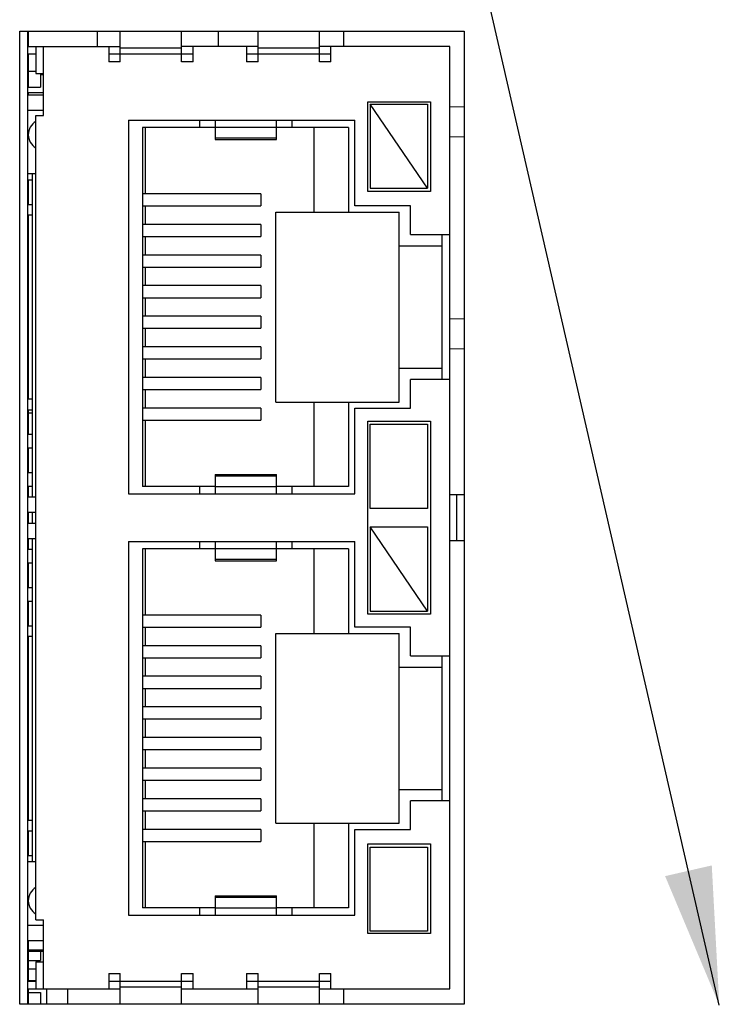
# Model space of a CAD drawing. Header units: inches. Extents: x 0 to 34, y 0 to 22.
# Tile 105 of 137: x 13.8 to 14.7, y 18.3 to 19.6. Entities that reach past the tile are written whole.
import ezdxf

# ---------------------------------------------------------------- set-up
doc = ezdxf.new("R2010")
doc.units = ezdxf.units.IN
doc.header["$LTSCALE"] = 1.87
doc.header["$MEASUREMENT"] = 0
doc.layers.get('0').update_dxf_attribs({"linetype": 'CONTINUOUS'})
for name, color, linetype in [('COSMETIC', 7, 'CONTINUOUS'), ('DETAIL', 7, 'CONTINUOUS'), ('ECAD_611868_01_51_L_2_EPL3015', 7, 'CONTINUOUS'), ('ECAD_696976_01_39_MM_THERM_3_4M', 7, 'CONTINUOUS'), ('ECAD_697498_01_38_7648_500X600X', 7, 'CONTINUOUS'), ('ECAD_712069_01_24_R_2_0603_PKO_', 7, 'CONTINUOUS'), ('ECAD_712572_01_16_R_2_0402_PKO_', 7, 'CONTINUOUS'), ('ECAD_712622_01_16_R_2_0402_PKO_', 7, 'CONTINUOUS'), ('ECAD_715793_01_24_C_2_0402_PKO_', 7, 'CONTINUOUS'), ('ECAD_724824_01_50_00_LAC_NTJ_50', 7, 'CONTINUOUS'), ('ECAD_724848_01_A0_71_O_MASK_PIN', 7, 'CONTINUOUS'), ('ECAD_733076_01_44_SOT23_REV1', 7, 'CONTINUOUS'), ('ECAD_C0402_SPARE_24_2_0402_PKO_', 7, 'CONTINUOUS'), ('ECAD_C1210_SPARE_90_C1210_REV1', 7, 'CONTINUOUS'), ('ECAD_R0402_SPARE_16_2_0402_PKO_', 7, 'CONTINUOUS')]:
    doc.layers.add(name, color=color, linetype=linetype)
doc.styles.get("Standard").update_dxf_attribs({"font": 'txt', "width": 0.8})
doc.dimstyles.get("Standard").update_dxf_attribs({"dimtxt": 0.125, "dimasz": 0.18, "dimexe": 0.125, "dimexo": 0.0625, "dimgap": 0.09, "dimtad": 0, "dimtih": 1, "dimtoh": 1, "dimdec": 3, "dimzin": 4, "dimdsep": 46, "dimtxsty": 'STANDARD', "dimblk": '_FILLED', "dimblk1": '_FILLED', "dimblk2": '_FILLED', "dimcen": 0.09, "dimadec": 0, "dimazin": 0, "dimtol": 1, "dimtp": 0.01, "dimtm": 0.01, "dimtfac": 1, "dimtdec": 3, "dimtofl": 0, "dimtmove": 0, "dimatfit": 3, "dimldrblk": '_FILLED', "dimfxl": 1, "dimtolj": 1, "dimtzin": 4, "dimarcsym": 0})

# ---------------------------------------------------------------- blocks, each defined once
blk = doc.blocks.new('_FILLED')
at = {"color": 0, "linetype": 'BYBLOCK'}
blk.add_solid([(0, 0), (-1, 0.1736), (-1, -0.1736)], dxfattribs=at)

msp = doc.modelspace()

# ---------------------------------------------------------------- linework, layer by layer
at = {"color": 3, "linetype": 'CONTINUOUS'}
for p, q in [((13.782, 18.2975), (13.782, 19.5675)), ((13.782, 19.5675), (14.362, 19.5675)), ((14.362, 19.5675), (14.362, 18.2975)), ((14.362, 18.2975), (13.782, 18.2975))]:
    msp.add_line(p, q, dxfattribs=at)
at = {"color": 7, "linetype": 'CONTINUOUS'}
for p, q in [((13.7922, 19.5675), (13.7922, 18.2975)), ((13.9132, 19.5275), (13.9132, 19.5675)), ((13.9932, 19.5275), (13.9932, 19.5675)), ((14.0412, 19.5675), (14.0412, 19.5475)), ((14.0932, 19.5275), (14.0932, 19.5675)), ((14.1732, 19.5275), (14.1732, 19.5675)), ((14.2045, 19.5675), (14.2045, 19.5475)), ((13.7922, 19.5475), (13.9132, 19.5475)), ((13.8032, 19.5475), (13.8032, 19.5125)), ((13.8132, 19.4575), (13.8132, 19.5475)), ((13.8982, 19.5475), (13.8982, 19.5275)), ((13.9932, 19.5455), (13.9132, 19.5455)), ((14.0932, 19.5475), (13.9932, 19.5475)), ((14.0082, 19.5275), (14.0082, 19.5475)), ((14.0782, 19.5475), (14.0782, 19.5275)), ((14.1732, 19.5455), (14.0932, 19.5455)), ((14.3432, 19.5475), (14.1732, 19.5475)), ((14.1882, 19.5275), (14.1882, 19.5475)), ((14.3432, 18.3175), (14.3432, 19.5475)), ((13.8032, 19.5375), (13.7922, 19.5375)), ((14.0082, 19.5375), (13.8982, 19.5375)), ((13.9132, 19.5275), (13.8982, 19.5275)), ((14.0082, 19.5275), (13.9932, 19.5275)), ((14.1882, 19.5375), (14.0782, 19.5375)), ((14.0932, 19.5275), (14.0782, 19.5275)), ((14.1882, 19.5275), (14.1732, 19.5275)), ((13.8032, 19.5125), (13.8132, 19.5125)), ((13.7922, 19.4845), (13.8132, 19.4845)), ((14.2362, 19.3585), (14.2362, 19.4755)), ((14.2362, 19.4755), (14.3182, 19.4755)), ((14.3182, 19.4755), (14.3182, 19.3585)), ((13.7922, 19.4645), (13.8132, 19.4645)), ((14.2392, 19.4725), (14.2392, 19.3625)), ((14.3142, 19.3625), (14.2392, 19.4725)), ((14.2392, 19.4725), (14.3142, 19.4725)), ((14.3142, 19.4725), (14.3142, 19.3625)), ((14.3432, 19.4693), (14.362, 19.4689)), ((13.8032, 18.4075), (13.8032, 19.4575)), ((13.8032, 19.4575), (13.8132, 19.4575)), ((13.9242, 19.4515), (13.9242, 18.9635)), ((13.9242, 19.4515), (14.2192, 19.4515)), ((14.0172, 19.442), (14.0172, 19.4515)), ((14.0372, 19.4515), (14.0372, 19.4263)), ((14.1172, 19.4263), (14.1172, 19.4515)), ((14.1372, 19.4515), (14.1372, 19.442)), ((14.2192, 19.3395), (14.2192, 19.4515)), ((13.9422, 19.442), (13.9422, 18.973)), ((14.0372, 19.442), (13.9422, 19.442)), ((13.9462, 19.3554), (13.9462, 19.442)), ((14.1172, 19.4417), (14.0372, 19.4417)), ((14.2112, 19.442), (14.1172, 19.442)), ((14.1662, 19.3315), (14.1662, 19.442)), ((14.2112, 19.442), (14.2112, 19.3315)), ((14.0372, 19.4283), (14.1172, 19.4283)), ((14.0372, 19.4263), (14.1172, 19.4263)), ((14.3432, 19.4302), (14.362, 19.4298)), ((13.8032, 19.3813), (13.7922, 19.3813)), ((13.7922, 19.3735), (13.7982, 19.3735)), ((13.7982, 19.3813), (13.7982, 18.9595)), ((14.3182, 19.3585), (14.2362, 19.3585)), ((14.2392, 19.3625), (14.3142, 19.3625)), ((14.0965, 19.3554), (13.9422, 19.3554)), ((14.0965, 19.3554), (14.0965, 19.3397)), ((13.7922, 19.3415), (13.7982, 19.3415)), ((13.9422, 19.3397), (14.0965, 19.3397)), ((13.9462, 19.3154), (13.9462, 19.3397)), ((14.2922, 19.3395), (14.2192, 19.3395)), ((14.2922, 19.302), (14.2922, 19.3395)), ((13.7922, 19.3235), (13.7932, 19.3235)), ((13.7932, 19.3275), (13.7932, 19.0875)), ((13.7982, 19.3275), (13.7932, 19.3275)), ((14.1162, 19.0835), (14.1162, 19.3315)), ((14.1162, 19.3315), (14.2772, 19.3315)), ((14.2772, 19.0835), (14.2772, 19.3315)), ((14.0965, 19.3154), (13.9422, 19.3154)), ((14.0965, 19.3154), (14.0965, 19.2997)), ((13.9422, 19.2997), (14.0965, 19.2997)), ((13.9462, 19.2754), (13.9462, 19.2997)), ((14.2922, 19.302), (14.3432, 19.302)), ((14.3332, 19.113), (14.3332, 19.302)), ((13.7922, 19.2915), (13.7932, 19.2915)), ((14.2772, 19.2875), (14.3332, 19.2875)), ((13.7922, 19.2735), (13.7932, 19.2735)), ((14.0965, 19.2754), (13.9422, 19.2754)), ((14.0965, 19.2754), (14.0965, 19.2597)), ((13.9422, 19.2597), (14.0965, 19.2597)), ((13.9462, 19.2354), (13.9462, 19.2597)), ((13.7922, 19.2415), (13.7932, 19.2415)), ((14.0965, 19.2354), (13.9422, 19.2354)), ((14.0965, 19.2354), (14.0965, 19.2197)), ((13.7922, 19.2235), (13.7932, 19.2235)), ((13.9422, 19.2197), (14.0965, 19.2197)), ((13.9462, 19.1954), (13.9462, 19.2197)), ((13.7922, 19.1915), (13.7932, 19.1915)), ((14.0965, 19.1954), (13.9422, 19.1954)), ((14.0965, 19.1954), (14.0965, 19.1797)), ((14.362, 19.1922), (14.3432, 19.1918)), ((13.9422, 19.1797), (14.0965, 19.1797)), ((13.9462, 19.1554), (13.9462, 19.1797)), ((13.7922, 19.1735), (13.7932, 19.1735)), ((14.0965, 19.1554), (13.9422, 19.1554)), ((14.0965, 19.1554), (14.0965, 19.1397)), ((14.362, 19.1531), (14.3432, 19.1527)), ((13.7922, 19.1415), (13.7932, 19.1415)), ((13.9422, 19.1397), (14.0965, 19.1397)), ((13.9462, 19.1154), (13.9462, 19.1397)), ((14.2772, 19.1275), (14.3332, 19.1275)), ((13.7922, 19.1235), (13.7932, 19.1235)), ((14.0965, 19.1154), (13.9422, 19.1154)), ((14.0965, 19.1154), (14.0965, 19.0997)), ((14.2922, 19.0755), (14.2922, 19.113)), ((14.3432, 19.113), (14.2922, 19.113)), ((13.7922, 19.0915), (13.7932, 19.0915)), ((13.9422, 19.0997), (14.0965, 19.0997)), ((13.9462, 19.0754), (13.9462, 19.0997)), ((13.7932, 19.0875), (13.7982, 19.0875)), ((14.0965, 19.0754), (13.9422, 19.0754)), ((14.0965, 19.0754), (14.0965, 19.0597)), ((14.1162, 19.0835), (14.2772, 19.0835)), ((14.1662, 18.973), (14.1662, 19.0835)), ((14.2112, 19.0835), (14.2112, 18.973)), ((14.2192, 18.9635), (14.2192, 19.0755)), ((14.2192, 19.0755), (14.2922, 19.0755)), ((13.7922, 19.0735), (13.7982, 19.0735)), ((13.9422, 19.0597), (14.0965, 19.0597)), ((13.9462, 18.973), (13.9462, 19.0597)), ((14.2362, 18.8065), (14.2362, 19.0585)), ((14.2362, 19.0585), (14.3182, 19.0585)), ((14.2392, 18.9445), (14.2392, 19.0545)), ((14.2392, 19.0545), (14.3142, 19.0545)), ((14.3142, 19.0545), (14.3142, 18.9445)), ((14.3182, 19.0585), (14.3182, 18.8065)), ((13.7922, 19.0415), (13.7982, 19.0415)), ((13.7922, 19.0235), (13.7982, 19.0235)), ((13.7922, 18.9915), (13.7982, 18.9915)), ((14.0372, 18.9888), (14.0372, 18.9635)), ((14.0372, 18.9888), (14.1172, 18.9888)), ((14.1172, 18.9868), (14.0372, 18.9868)), ((14.1172, 18.9635), (14.1172, 18.9888)), ((13.7922, 18.9735), (13.7982, 18.9735)), ((14.0372, 18.973), (13.9422, 18.973)), ((14.0172, 18.9635), (14.0172, 18.973)), ((14.0372, 18.9733), (14.1172, 18.9733)), ((14.2112, 18.973), (14.1172, 18.973)), ((14.1372, 18.973), (14.1372, 18.9635)), ((13.7922, 18.9595), (13.8032, 18.9595)), ((13.9242, 18.9635), (14.2192, 18.9635)), ((14.362, 18.9625), (14.3432, 18.9625)), ((14.3519, 18.9625), (14.3519, 18.9025)), ((13.7922, 18.9395), (13.8032, 18.9395)), ((13.7982, 18.9395), (13.7982, 18.9255)), ((14.3142, 18.9445), (14.2392, 18.9445)), ((13.7922, 18.9255), (13.8032, 18.9255)), ((14.2392, 18.9205), (14.2392, 18.8105)), ((14.3142, 18.8105), (14.2392, 18.9205)), ((14.2392, 18.9205), (14.3142, 18.9205)), ((14.3142, 18.9205), (14.3142, 18.8105)), ((13.7922, 18.9055), (13.8032, 18.9055)), ((13.7982, 18.9055), (13.7982, 18.4838)), ((13.9242, 18.9015), (13.9242, 18.4135)), ((13.9242, 18.9015), (14.2192, 18.9015)), ((14.0172, 18.892), (14.0172, 18.9015)), ((14.0372, 18.9015), (14.0372, 18.8763)), ((14.1172, 18.8763), (14.1172, 18.9015)), ((14.1372, 18.9015), (14.1372, 18.892)), ((14.2192, 18.7895), (14.2192, 18.9015)), ((14.3432, 18.9025), (14.362, 18.9025)), ((13.7922, 18.8915), (13.7982, 18.8915)), ((13.9422, 18.892), (13.9422, 18.423)), ((14.0372, 18.892), (13.9422, 18.892)), ((13.9462, 18.8054), (13.9462, 18.892)), ((14.1172, 18.8917), (14.0372, 18.8917)), ((14.2112, 18.892), (14.1172, 18.892)), ((14.1662, 18.7815), (14.1662, 18.892)), ((14.2112, 18.892), (14.2112, 18.7815)), ((13.7922, 18.8735), (13.7982, 18.8735)), ((14.0372, 18.8783), (14.1172, 18.8783)), ((14.0372, 18.8763), (14.1172, 18.8763)), ((13.7922, 18.8415), (13.7982, 18.8415)), ((13.7922, 18.8235), (13.7982, 18.8235)), ((14.0965, 18.8054), (13.9422, 18.8054)), ((14.0965, 18.8054), (14.0965, 18.7897)), ((14.3182, 18.8065), (14.2362, 18.8065)), ((14.2392, 18.8105), (14.3142, 18.8105)), ((13.7922, 18.7915), (13.7982, 18.7915)), ((13.9422, 18.7897), (14.0965, 18.7897)), ((13.9462, 18.7654), (13.9462, 18.7897)), ((14.1162, 18.5335), (14.1162, 18.7815)), ((14.1162, 18.7815), (14.2772, 18.7815)), ((14.2922, 18.7895), (14.2192, 18.7895)), ((14.2772, 18.5335), (14.2772, 18.7815)), ((14.2922, 18.752), (14.2922, 18.7895)), ((13.7922, 18.7735), (13.7932, 18.7735)), ((13.7932, 18.7775), (13.7932, 18.5375)), ((13.7982, 18.7775), (13.7932, 18.7775)), ((14.0965, 18.7654), (13.9422, 18.7654)), ((14.0965, 18.7654), (14.0965, 18.7497)), ((13.7922, 18.7415), (13.7932, 18.7415)), ((13.9422, 18.7497), (14.0965, 18.7497)), ((13.9462, 18.7254), (13.9462, 18.7497)), ((14.2922, 18.752), (14.3432, 18.752)), ((14.3332, 18.563), (14.3332, 18.752)), ((14.2772, 18.7375), (14.3332, 18.7375)), ((13.7922, 18.7235), (13.7932, 18.7235)), ((14.0965, 18.7254), (13.9422, 18.7254)), ((14.0965, 18.7254), (14.0965, 18.7097)), ((13.9422, 18.7097), (14.0965, 18.7097)), ((13.9462, 18.6854), (13.9462, 18.7097)), ((13.7922, 18.6915), (13.7932, 18.6915)), ((14.0965, 18.6854), (13.9422, 18.6854)), ((14.0965, 18.6854), (14.0965, 18.6697)), ((13.7922, 18.6735), (13.7932, 18.6735)), ((13.9422, 18.6697), (14.0965, 18.6697)), ((13.9462, 18.6454), (13.9462, 18.6697)), ((13.7922, 18.6415), (13.7932, 18.6415)), ((14.0965, 18.6454), (13.9422, 18.6454)), ((14.0965, 18.6454), (14.0965, 18.6297)), ((13.9422, 18.6297), (14.0965, 18.6297)), ((13.9462, 18.6054), (13.9462, 18.6297)), ((13.7922, 18.6235), (13.7932, 18.6235)), ((14.0965, 18.6054), (13.9422, 18.6054)), ((14.0965, 18.6054), (14.0965, 18.5897)), ((13.7922, 18.5915), (13.7932, 18.5915)), ((13.9422, 18.5897), (14.0965, 18.5897)), ((13.9462, 18.5654), (13.9462, 18.5897)), ((14.2772, 18.5775), (14.3332, 18.5775)), ((13.7922, 18.5735), (13.7932, 18.5735)), ((14.0965, 18.5654), (13.9422, 18.5654)), ((14.0965, 18.5654), (14.0965, 18.5497)), ((14.2922, 18.5255), (14.2922, 18.563)), ((14.3432, 18.563), (14.2922, 18.563)), ((13.9422, 18.5497), (14.0965, 18.5497)), ((13.9462, 18.5254), (13.9462, 18.5497)), ((13.7922, 18.5415), (13.7932, 18.5415)), ((13.7932, 18.5375), (13.7982, 18.5375)), ((13.7922, 18.5235), (13.7982, 18.5235)), ((14.0965, 18.5254), (13.9422, 18.5254)), ((14.0965, 18.5254), (14.0965, 18.5097)), ((14.1162, 18.5335), (14.2772, 18.5335)), ((14.1662, 18.423), (14.1662, 18.5335)), ((14.2112, 18.5335), (14.2112, 18.423)), ((14.2192, 18.4135), (14.2192, 18.5255)), ((14.2192, 18.5255), (14.2922, 18.5255)), ((13.9422, 18.5097), (14.0965, 18.5097)), ((13.9462, 18.423), (13.9462, 18.5097)), ((14.2362, 18.3895), (14.2362, 18.5065)), ((14.2362, 18.5065), (14.3182, 18.5065)), ((14.2392, 18.3925), (14.2392, 18.5025)), ((14.2392, 18.5025), (14.3142, 18.5025)), ((14.3142, 18.5025), (14.3142, 18.3925)), ((14.3182, 18.5065), (14.3182, 18.3895)), ((13.7922, 18.4915), (13.7982, 18.4915)), ((13.7922, 18.4838), (13.8032, 18.4838)), ((14.0372, 18.4388), (14.0372, 18.4135)), ((14.0372, 18.4388), (14.1172, 18.4388)), ((14.1172, 18.4368), (14.0372, 18.4368)), ((14.1172, 18.4135), (14.1172, 18.4388)), ((14.0372, 18.423), (13.9422, 18.423)), ((14.0172, 18.4135), (14.0172, 18.423)), ((14.0372, 18.4233), (14.1172, 18.4233)), ((14.2112, 18.423), (14.1172, 18.423)), ((14.1372, 18.423), (14.1372, 18.4135)), ((13.8032, 18.4075), (13.8132, 18.4075)), ((13.8132, 18.3175), (13.8132, 18.4075)), ((13.9242, 18.4135), (14.2192, 18.4135)), ((13.7922, 18.4005), (13.8132, 18.4005)), ((14.3182, 18.3895), (14.2362, 18.3895)), ((14.3142, 18.3925), (14.2392, 18.3925)), ((13.7922, 18.3805), (13.8132, 18.3805)), ((13.8032, 18.3525), (13.8032, 18.3175)), ((13.8032, 18.3525), (13.8132, 18.3525)), ((13.8982, 18.3375), (13.8982, 18.3175)), ((13.8982, 18.3375), (13.9132, 18.3375)), ((13.9132, 18.2975), (13.9132, 18.3375)), ((13.9932, 18.2975), (13.9932, 18.3375)), ((13.9932, 18.3375), (14.0082, 18.3375)), ((14.0082, 18.3175), (14.0082, 18.3375)), ((14.0782, 18.3375), (14.0782, 18.3175)), ((14.0782, 18.3375), (14.0932, 18.3375)), ((14.0932, 18.2975), (14.0932, 18.3375)), ((14.1732, 18.2975), (14.1732, 18.3375)), ((14.1732, 18.3375), (14.1882, 18.3375)), ((14.1882, 18.3175), (14.1882, 18.3375)), ((13.7922, 18.3275), (13.8032, 18.3275)), ((13.7922, 18.3175), (13.9132, 18.3175)), ((13.8982, 18.3275), (14.0082, 18.3275)), ((13.9932, 18.3195), (13.9132, 18.3195)), ((13.9932, 18.3175), (14.0932, 18.3175)), ((14.0782, 18.3275), (14.1882, 18.3275)), ((14.1732, 18.3195), (14.0932, 18.3195)), ((14.1732, 18.3175), (14.3432, 18.3175)), ((14.2045, 18.3175), (14.2045, 18.2975))]:
    msp.add_line(p, q, dxfattribs=at)
for centre in [(13.8132, 19.4325), (13.8132, 18.4325)]:
    msp.add_arc(centre, 0.02, 120.3947, 239.6176, dxfattribs=at)
at = {"layer": 'COSMETIC', "color": 4, "linetype": 'CONTINUOUS'}
for p, q in [((13.7922, 19.5675), (13.7922, 18.2975)), ((13.8132, 19.5105), (13.8092, 19.5105))]:
    msp.add_line(p, q, dxfattribs=at)
at = {"layer": 'ECAD_611868_01_51_L_2_EPL3015', "color": 7, "linetype": 'CONTINUOUS'}
msp.add_line((13.8442, 18.3175), (13.8442, 18.2975), dxfattribs=at)
at = {"layer": 'ECAD_696976_01_39_MM_THERM_3_4M', "color": 7, "linetype": 'CONTINUOUS'}
for p, q in [((13.7932, 19.0235), (13.7932, 18.9915)), ((13.7932, 18.9735), (13.7932, 18.9595)), ((13.7932, 18.9395), (13.7932, 18.9255)), ((13.7932, 18.9055), (13.7932, 18.8915)), ((13.7932, 18.8735), (13.7932, 18.8415)), ((13.7932, 18.8235), (13.7932, 18.7915))]:
    msp.add_line(p, q, dxfattribs=at)
at = {"layer": 'ECAD_697498_01_38_7648_500X600X', "color": 7, "linetype": 'CONTINUOUS'}
msp.add_line((13.7932, 18.3285), (13.7932, 18.3275), dxfattribs=at)
at = {"layer": 'ECAD_712069_01_24_R_2_0603_PKO_', "color": 7, "linetype": 'CONTINUOUS'}
for p, q in [((13.7932, 19.0695), (13.7932, 19.0415)), ((13.7932, 19.0695), (13.7982, 19.0695)), ((13.7932, 18.3685), (13.7932, 18.3665)), ((13.7932, 18.3665), (13.8132, 18.3665))]:
    msp.add_line(p, q, dxfattribs=at)
at = {"layer": 'ECAD_712572_01_16_R_2_0402_PKO_', "color": 7, "linetype": 'CONTINUOUS'}
for p, q in [((13.7932, 19.5155), (13.7932, 19.4945)), ((13.8092, 19.5125), (13.8092, 19.4945)), ((13.7932, 19.4945), (13.8092, 19.4945))]:
    msp.add_line(p, q, dxfattribs=at)
at = {"layer": 'ECAD_712622_01_16_R_2_0402_PKO_', "color": 7, "linetype": 'CONTINUOUS'}
for p, q in [((13.7932, 18.3665), (13.7932, 18.3545)), ((13.8092, 18.3665), (13.8092, 18.3545)), ((13.7932, 18.3545), (13.8092, 18.3545)), ((13.7932, 18.3125), (13.7932, 18.2975)), ((13.7932, 18.3125), (13.8092, 18.3125)), ((13.8092, 18.3125), (13.8092, 18.2975))]:
    msp.add_line(p, q, dxfattribs=at)
at = {"layer": 'ECAD_715793_01_24_C_2_0402_PKO_', "color": 7, "linetype": 'CONTINUOUS'}
for p, q in [((13.7932, 18.3805), (13.7932, 18.3685)), ((13.7932, 18.3685), (13.8132, 18.3685)), ((13.7932, 18.3545), (13.7932, 18.3435)), ((13.7932, 18.3435), (13.8032, 18.3435)), ((13.7932, 18.3175), (13.7932, 18.3125)), ((13.8172, 18.3175), (13.8172, 18.2975))]:
    msp.add_line(p, q, dxfattribs=at)
at = {"layer": 'ECAD_724824_01_50_00_LAC_NTJ_50', "color": 7, "linetype": 'CONTINUOUS'}
msp.add_line((13.7932, 18.5235), (13.7932, 18.4915), dxfattribs=at)
at = {"layer": 'ECAD_724848_01_A0_71_O_MASK_PIN', "color": 7, "linetype": 'CONTINUOUS'}
msp.add_line((13.7932, 19.0735), (13.7932, 19.0695), dxfattribs=at)
at = {"layer": 'ECAD_733076_01_44_SOT23_REV1', "color": 7, "linetype": 'CONTINUOUS'}
msp.add_line((13.7932, 19.3615), (13.7922, 19.3615), dxfattribs=at)
at = {"layer": 'ECAD_C0402_SPARE_24_2_0402_PKO_', "color": 7, "linetype": 'CONTINUOUS'}
for q in [(13.7932, 19.4845), (13.8132, 19.4875)]:
    msp.add_line((13.7932, 19.4875), q, dxfattribs=at)
at = {"layer": 'ECAD_C1210_SPARE_90_C1210_REV1', "color": 7, "linetype": 'CONTINUOUS'}
for p, q in [((13.7932, 19.5675), (13.7932, 19.5475)), ((13.8832, 19.5675), (13.8832, 19.5475)), ((13.7932, 19.5375), (13.7932, 19.5155)), ((13.7932, 19.5155), (13.8032, 19.5155))]:
    msp.add_line(p, q, dxfattribs=at)
at = {"layer": 'ECAD_R0402_SPARE_16_2_0402_PKO_', "color": 7, "linetype": 'CONTINUOUS'}
for p, q in [((13.7932, 19.3735), (13.7932, 19.3415)), ((13.7932, 18.3435), (13.7932, 18.3285)), ((13.7932, 18.3285), (13.8032, 18.3285))]:
    msp.add_line(p, q, dxfattribs=at)

# ---------------------------------------------------------------- leaders
at = {"layer": 'DETAIL', "color": 2, "linetype": 'CONTINUOUS'}
msp.add_leader([(14.695, 18.2961), (14.2163, 20.3823), (14.0363, 20.3823)], dimstyle='STANDARD', override={"dimtad": 0}, dxfattribs=at)

doc.saveas('drawing.dxf')
